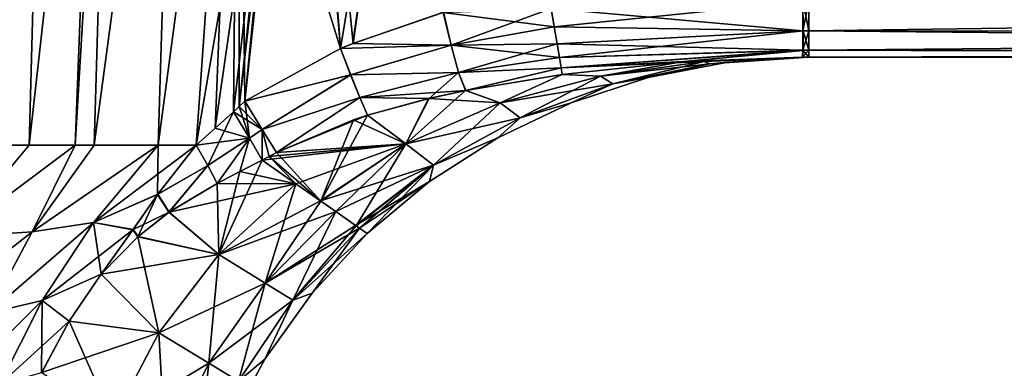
# Model space of a CAD drawing. Header units: millimetres. Extents: x -110 to 119, y -127 to 212.
# Tile 170 of 186: x 5 to 16, y 150 to 154. Entities that reach past the tile are written whole.
import ezdxf

# ---------------------------------------------------------------- set-up
doc = ezdxf.new("R2010")
doc.units = ezdxf.units.MM
doc.header["$LTSCALE"] = 26.699852
for name, color, linetype in [('245', 7, 'CONTINUOUS'), ('249', 7, 'CONTINUOUS'), ('250', 7, 'CONTINUOUS'), ('252', 7, 'CONTINUOUS'), ('253', 7, 'CONTINUOUS'), ('264', 7, 'CONTINUOUS'), ('273', 7, 'CONTINUOUS'), ('277', 7, 'CONTINUOUS'), ('278', 7, 'CONTINUOUS'), ('280', 7, 'CONTINUOUS'), ('281', 7, 'CONTINUOUS'), ('340', 7, 'CONTINUOUS'), ('341', 7, 'CONTINUOUS'), ('342', 7, 'CONTINUOUS'), ('343', 7, 'CONTINUOUS'), ('344', 7, 'CONTINUOUS'), ('345', 7, 'CONTINUOUS'), ('346', 7, 'CONTINUOUS'), ('355', 7, 'CONTINUOUS'), ('356', 7, 'CONTINUOUS'), ('357', 7, 'CONTINUOUS'), ('358', 7, 'CONTINUOUS'), ('359', 7, 'CONTINUOUS'), ('360', 7, 'CONTINUOUS'), ('361', 7, 'CONTINUOUS')]:
    doc.layers.add(name, color=color, linetype=linetype)

msp = doc.modelspace()

# ---------------------------------------------------------------- linework, layer by layer
at = {"layer": '245', "color": 7, "linetype": 'CONTINUOUS', "true_color": 0xa2afbf}
for points in [[(4.336, 152.541, 4.613), (4.055, 151.538, 4.754), (4.895, 152.541, 4.233), (4.336, 152.541, 4.613)], [(4.895, 152.541, 4.233), (4.055, 151.538, 4.754), (5.395, 152.541, 3.92), (4.895, 152.541, 4.233)], [(5.395, 152.541, 3.92), (4.055, 151.538, 4.754), (4.928, 151.598, 4.139), (5.395, 152.541, 3.92)], [(5.596, 151.698, 3.713), (6.301, 152.541, 3.466), (4.928, 151.598, 4.139), (5.596, 151.698, 3.713)], [(4.928, 151.598, 4.139), (6.301, 152.541, 3.466), (5.605, 152.541, 3.8), (4.928, 151.598, 4.139)], [(5.395, 152.541, 3.92), (4.928, 151.598, 4.139), (5.605, 152.541, 3.8), (5.395, 152.541, 3.92)], [(6.301, 152.541, 3.466), (5.596, 151.698, 3.713), (6.717, 152.541, 3.329), (6.301, 152.541, 3.466)], [(6.717, 152.541, 3.329), (5.596, 151.698, 3.713), (6.299, 152.008, 3.385), (6.717, 152.541, 3.329)], [(6.299, 152.008, 3.385), (5.596, 151.698, 3.713), (6.029, 151.621, 3.418), (6.299, 152.008, 3.385)], [(5.035, 150.848, 3.964), (5.596, 151.698, 3.713), (4.45, 150.709, 4.405), (5.035, 150.848, 3.964)], [(5.596, 151.698, 3.713), (4.928, 151.598, 4.139), (4.45, 150.709, 4.405), (5.596, 151.698, 3.713)], [(5.596, 151.698, 3.713), (5.035, 150.848, 3.964), (6.029, 151.621, 3.418), (5.596, 151.698, 3.713)], [(5.035, 150.848, 3.964), (5.68, 151.136, 3.497), (6.029, 151.621, 3.418), (5.035, 150.848, 3.964)], [(4.055, 151.538, 4.754), (3.657, 150.603, 4.987), (4.928, 151.598, 4.139), (4.055, 151.538, 4.754)], [(4.928, 151.598, 4.139), (3.657, 150.603, 4.987), (4.45, 150.709, 4.405), (4.928, 151.598, 4.139)], [(5.329, 150.622, 3.629), (5.68, 151.136, 3.497), (5.035, 150.848, 3.964), (5.329, 150.622, 3.629)], [(4.57, 149.933, 4.196), (5.035, 150.848, 3.964), (3.987, 149.803, 4.67), (4.57, 149.933, 4.196)], [(5.035, 150.848, 3.964), (4.45, 150.709, 4.405), (3.987, 149.803, 4.67), (5.035, 150.848, 3.964)], [(4.57, 149.933, 4.196), (5.329, 150.622, 3.629), (5.035, 150.848, 3.964), (4.57, 149.933, 4.196)], [(5.031, 150.064, 3.769), (5.329, 150.622, 3.629), (4.57, 149.933, 4.196), (5.031, 150.064, 3.769)]]:
    msp.add_3dface(points, dxfattribs=at)
at = {"layer": '249', "color": 7, "linetype": 'CONTINUOUS', "true_color": 0xa2afbf}
for points in [[(4.326, 159.535, 4.835), (4.336, 152.541, 4.613), (5.078, 159.448, 4.482), (4.326, 159.535, 4.835)], [(4.336, 152.541, 4.613), (4.895, 152.541, 4.233), (5.078, 159.448, 4.482), (4.336, 152.541, 4.613)], [(5.078, 159.448, 4.482), (4.895, 152.541, 4.233), (5.657, 159.369, 4.242), (5.078, 159.448, 4.482)], [(4.895, 152.541, 4.233), (5.395, 152.541, 3.92), (5.657, 159.369, 4.242), (4.895, 152.541, 4.233)], [(5.657, 159.369, 4.242), (5.395, 152.541, 3.92), (5.804, 159.348, 4.186), (5.657, 159.369, 4.242)], [(5.395, 152.541, 3.92), (5.605, 152.541, 3.8), (5.804, 159.348, 4.186), (5.395, 152.541, 3.92)], [(5.804, 159.348, 4.186), (5.605, 152.541, 3.8), (6.506, 159.239, 3.943), (5.804, 159.348, 4.186)], [(5.605, 152.541, 3.8), (6.301, 152.541, 3.466), (6.506, 159.239, 3.943), (5.605, 152.541, 3.8)], [(6.506, 159.239, 3.943), (6.301, 152.541, 3.466), (7.184, 159.128, 3.75), (6.506, 159.239, 3.943)], [(6.301, 152.541, 3.466), (6.717, 152.541, 3.329), (7.184, 159.128, 3.75), (6.301, 152.541, 3.466)], [(7.184, 159.128, 3.75), (6.717, 152.541, 3.329), (6.924, 152.726, 3.302), (7.184, 159.128, 3.75)], [(7.123, 152.906, 3.289), (7.184, 159.128, 3.75), (6.924, 152.726, 3.302), (7.123, 152.906, 3.289)], [(7.185, 152.963, 3.287), (7.184, 159.128, 3.75), (7.123, 152.906, 3.289), (7.185, 152.963, 3.287)], [(7.539, 156.018, 3.482), (7.184, 159.128, 3.75), (7.246, 153.02, 3.288), (7.539, 156.018, 3.482)], [(7.246, 153.02, 3.288), (7.184, 159.128, 3.75), (7.185, 152.963, 3.287), (7.246, 153.02, 3.288)]]:
    msp.add_3dface(points, dxfattribs=at)
at = {"layer": '250', "color": 7, "linetype": 'CONTINUOUS', "true_color": 0xa2afbf}
for points in [[(7.832, 159.019, 3.609), (7.539, 156.018, 3.482), (8.293, 153.593, 3.281), (7.832, 159.019, 3.609)], [(7.895, 159.009, 3.598), (7.832, 159.019, 3.609), (8.293, 153.593, 3.281), (7.895, 159.009, 3.598)], [(9.156, 158.825, 3.427), (7.895, 159.009, 3.598), (8.429, 153.65, 3.281), (9.156, 158.825, 3.427)], [(8.429, 153.65, 3.281), (7.895, 159.009, 3.598), (8.293, 153.593, 3.281), (8.429, 153.65, 3.281)], [(9.416, 153.989, 3.277), (9.156, 158.825, 3.427), (8.429, 153.65, 3.281), (9.416, 153.989, 3.277)], [(7.539, 156.018, 3.482), (7.246, 153.02, 3.288), (8.293, 153.593, 3.281), (7.539, 156.018, 3.482)]]:
    msp.add_3dface(points, dxfattribs=at)
at = {"layer": '252', "color": 7, "linetype": 'CONTINUOUS', "true_color": 0xa2afbf}
for points in [[(7.435, 152.377, 2.961), (7.192, 152.253, 3.009), (7.804, 152.121, 2.44), (7.435, 152.377, 2.961)], [(7.192, 152.253, 3.009), (6.944, 152.124, 3.073), (7.804, 152.121, 2.44), (7.192, 152.253, 3.009)], [(6.944, 152.124, 3.073), (6.422, 151.811, 3.237), (7.804, 152.121, 2.44), (6.944, 152.124, 3.073)], [(7.804, 152.121, 2.44), (6.422, 151.811, 3.237), (6.963, 151.35, 2.508), (7.804, 152.121, 2.44)], [(7.804, 152.121, 2.44), (6.963, 151.35, 2.508), (8.073, 151.933, 1.974), (7.804, 152.121, 2.44)], [(6.963, 151.35, 2.508), (8.24, 151.817, 1.621), (8.073, 151.933, 1.974), (6.963, 151.35, 2.508)], [(6.422, 151.811, 3.237), (6.083, 151.546, 3.352), (6.963, 151.35, 2.508), (6.422, 151.811, 3.237)], [(6.963, 151.35, 2.508), (7.469, 151.038, 1.672), (8.24, 151.817, 1.621), (6.963, 151.35, 2.508)], [(8.24, 151.817, 1.621), (7.469, 151.038, 1.672), (8.457, 151.666, 0.986), (8.24, 151.817, 1.621)], [(8.499, 151.637, 0.808), (8.457, 151.666, 0.986), (7.469, 151.038, 1.672), (8.499, 151.637, 0.808)], [(7.771, 150.852, 0.835), (8.499, 151.637, 0.808), (7.469, 151.038, 1.672), (7.771, 150.852, 0.835)], [(7.771, 150.852, 0.835), (8.584, 151.578), (8.499, 151.637, 0.808), (7.771, 150.852, 0.835)], [(6.083, 151.546, 3.352), (5.68, 151.136, 3.497), (6.963, 151.35, 2.508), (6.083, 151.546, 3.352)], [(7.982, 150.929), (8.584, 151.578), (7.771, 150.852, 0.835), (7.982, 150.929)], [(6.963, 151.35, 2.508), (5.68, 151.136, 3.497), (6.309, 150.495, 2.659), (6.963, 151.35, 2.508)], [(6.963, 151.35, 2.508), (6.309, 150.495, 2.659), (7.469, 151.038, 1.672), (6.963, 151.35, 2.508)], [(5.68, 151.136, 3.497), (5.329, 150.622, 3.629), (6.309, 150.495, 2.659), (5.68, 151.136, 3.497)], [(6.309, 150.495, 2.659), (6.853, 150.166, 1.772), (7.469, 151.038, 1.672), (6.309, 150.495, 2.659)], [(6.853, 150.166, 1.772), (7.771, 150.852, 0.835), (7.469, 151.038, 1.672), (6.853, 150.166, 1.772)], [(7.467, 150.209), (7.982, 150.929), (7.771, 150.852, 0.835), (7.467, 150.209)], [(7.178, 149.969, 0.885), (7.771, 150.852, 0.835), (6.853, 150.166, 1.772), (7.178, 149.969, 0.885)], [(7.178, 149.969, 0.885), (7.467, 150.209), (7.771, 150.852, 0.835), (7.178, 149.969, 0.885)], [(5.329, 150.622, 3.629), (5.031, 150.064, 3.769), (6.309, 150.495, 2.659), (5.329, 150.622, 3.629)], [(6.309, 150.495, 2.659), (5.031, 150.064, 3.769), (5.809, 149.539, 2.838), (6.309, 150.495, 2.659)], [(6.309, 150.495, 2.659), (5.809, 149.539, 2.838), (6.853, 150.166, 1.772), (6.309, 150.495, 2.659)], [(5.809, 149.539, 2.838), (6.383, 149.205, 1.892), (6.853, 150.166, 1.772), (5.809, 149.539, 2.838)], [(6.383, 149.205, 1.892), (7.178, 149.969, 0.885), (6.853, 150.166, 1.772), (6.383, 149.205, 1.892)], [(7.046, 149.431), (7.467, 150.209), (7.178, 149.969, 0.885), (7.046, 149.431)]]:
    msp.add_3dface(points, dxfattribs=at)
at = {"layer": '253', "color": 7, "linetype": 'CONTINUOUS', "true_color": 0xa2afbf}
for points in [[(12.033, 153.452, 2.334), (10.712, 153.313, 2.491), (11.129, 153.294, 1.974), (12.033, 153.452, 2.334)], [(12.262, 153.453, 1.974), (12.033, 153.452, 2.334), (11.129, 153.294, 1.974), (12.262, 153.453, 1.974)], [(12.262, 153.453, 1.974), (11.129, 153.294, 1.974), (12.323, 153.428, 0.986), (12.262, 153.453, 1.974)], [(12.52, 153.444), (12.323, 153.428, 0.986), (11.65, 153.277), (12.52, 153.444)], [(13.335, 153.5, 2.267), (12.033, 153.452, 2.334), (12.262, 153.453, 1.974), (13.335, 153.5, 2.267)], [(13.403, 153.5, 1.974), (13.335, 153.5, 2.267), (12.262, 153.453, 1.974), (13.403, 153.5, 1.974)], [(13.403, 153.5, 1.974), (12.262, 153.453, 1.974), (13.403, 153.5, 0.986), (13.403, 153.5, 1.974)], [(13.403, 153.5, 0.986), (12.262, 153.453, 1.974), (12.323, 153.428, 0.986), (13.403, 153.5, 0.986)], [(13.403, 153.5, 0.986), (12.323, 153.428, 0.986), (13.403, 153.5), (13.403, 153.5, 0.986)], [(13.403, 153.5), (12.323, 153.428, 0.986), (12.52, 153.444), (13.403, 153.5)], [(13.403, 153.5, 2.267), (13.335, 153.5, 2.267), (13.403, 153.5, 1.974), (13.403, 153.5, 2.267)], [(12.323, 153.428, 0.986), (11.129, 153.294, 1.974), (11.264, 153.208, 0.986), (12.323, 153.428, 0.986)], [(12.323, 153.428, 0.986), (11.264, 153.208, 0.986), (11.65, 153.277), (12.323, 153.428, 0.986)], [(10.712, 153.313, 2.491), (9.659, 153.138, 2.653), (10.034, 153.001, 1.974), (10.712, 153.313, 2.491)], [(11.129, 153.294, 1.974), (10.712, 153.313, 2.491), (10.034, 153.001, 1.974), (11.129, 153.294, 1.974)], [(11.129, 153.294, 1.974), (10.034, 153.001, 1.974), (11.264, 153.208, 0.986), (11.129, 153.294, 1.974)], [(11.65, 153.277), (11.264, 153.208, 0.986), (10.809, 153.002), (11.65, 153.277)], [(9.659, 153.138, 2.653), (9.259, 153.051, 2.716), (10.034, 153.001, 1.974), (9.659, 153.138, 2.653)], [(11.264, 153.208, 0.986), (10.034, 153.001, 1.974), (10.251, 152.84, 0.986), (11.264, 153.208, 0.986)], [(11.264, 153.208, 0.986), (10.251, 152.84, 0.986), (10.809, 153.002), (11.264, 153.208, 0.986)], [(9.259, 153.051, 2.716), (8.586, 152.869, 2.817), (9.006, 152.554, 1.974), (9.259, 153.051, 2.716)], [(10.034, 153.001, 1.974), (9.259, 153.051, 2.716), (9.006, 152.554, 1.974), (10.034, 153.001, 1.974)], [(10.034, 153.001, 1.974), (9.006, 152.554, 1.974), (10.251, 152.84, 0.986), (10.034, 153.001, 1.974)], [(10.809, 153.002), (10.251, 152.84, 0.986), (10.009, 152.622), (10.809, 153.002)], [(8.433, 152.818, 2.838), (7.592, 152.46, 2.941), (9.006, 152.554, 1.974), (8.433, 152.818, 2.838)], [(8.586, 152.869, 2.817), (8.433, 152.818, 2.838), (9.006, 152.554, 1.974), (8.586, 152.869, 2.817)], [(10.251, 152.84, 0.986), (9.006, 152.554, 1.974), (9.307, 152.324, 0.986), (10.251, 152.84, 0.986)], [(10.251, 152.84, 0.986), (9.307, 152.324, 0.986), (10.009, 152.622), (10.251, 152.84, 0.986)], [(10.009, 152.622), (9.307, 152.324, 0.986), (9.263, 152.145), (10.009, 152.622)], [(7.435, 152.377, 2.961), (7.804, 152.121, 2.44), (9.006, 152.554, 1.974), (7.435, 152.377, 2.961)], [(7.513, 152.418, 2.95), (7.435, 152.377, 2.961), (9.006, 152.554, 1.974), (7.513, 152.418, 2.95)], [(7.592, 152.46, 2.941), (7.513, 152.418, 2.95), (9.006, 152.554, 1.974), (7.592, 152.46, 2.941)], [(7.804, 152.121, 2.44), (8.073, 151.933, 1.974), (9.006, 152.554, 1.974), (7.804, 152.121, 2.44)], [(9.006, 152.554, 1.974), (8.073, 151.933, 1.974), (9.307, 152.324, 0.986), (9.006, 152.554, 1.974)], [(8.073, 151.933, 1.974), (8.24, 151.817, 1.621), (9.307, 152.324, 0.986), (8.073, 151.933, 1.974)], [(8.24, 151.817, 1.621), (8.457, 151.666, 0.986), (9.307, 152.324, 0.986), (8.24, 151.817, 1.621)], [(9.307, 152.324, 0.986), (8.457, 151.666, 0.986), (9.263, 152.145), (9.307, 152.324, 0.986)], [(8.457, 151.666, 0.986), (8.499, 151.637, 0.808), (9.263, 152.145), (8.457, 151.666, 0.986)], [(8.499, 151.637, 0.808), (8.584, 151.578), (9.263, 152.145), (8.499, 151.637, 0.808)]]:
    msp.add_3dface(points, dxfattribs=at)
at = {"layer": '264', "color": 7, "linetype": 'CONTINUOUS', "true_color": 0xa2afbf}
for points in [[(13.403, 153.5, 2.267), (13.403, 153.5, 1.974), (36.858, 153.5, -2.267), (13.403, 153.5, 2.267)], [(36.858, 153.5, 2.267), (13.403, 153.5, 2.267), (36.858, 153.5, -2.267), (36.858, 153.5, 2.267)], [(13.403, 153.5, 1.974), (13.403, 153.5, 0.986), (36.858, 153.5, -2.267), (13.403, 153.5, 1.974)], [(13.403, 153.5, 0.986), (13.403, 153.5), (36.858, 153.5, -2.267), (13.403, 153.5, 0.986)], [(36.858, 153.5, -2.267), (13.403, 153.5), (13.403, 153.5, -0.986), (36.858, 153.5, -2.267)], [(13.403, 153.5, -2.267), (36.858, 153.5, -2.267), (13.403, 153.5, -1.974), (13.403, 153.5, -2.267)], [(13.403, 153.5, -1.974), (36.858, 153.5, -2.267), (13.403, 153.5, -0.986), (13.403, 153.5, -1.974)]]:
    msp.add_3dface(points, dxfattribs=at)
at = {"layer": '273', "color": 7, "linetype": 'CONTINUOUS', "true_color": 0xa2afbf}
for points in [[(5.395, 152.541, -3.92), (4.928, 151.598, -4.139), (4.055, 151.538, -4.754), (5.395, 152.541, -3.92)], [(4.374, 152.541, -4.586), (5.395, 152.541, -3.92), (4.055, 151.538, -4.754), (4.374, 152.541, -4.586)], [(4.895, 152.541, -4.233), (5.395, 152.541, -3.92), (4.374, 152.541, -4.586), (4.895, 152.541, -4.233)], [(6.301, 152.541, -3.466), (5.596, 151.698, -3.713), (4.928, 151.598, -4.139), (6.301, 152.541, -3.466)], [(5.395, 152.541, -3.92), (6.301, 152.541, -3.466), (4.928, 151.598, -4.139), (5.395, 152.541, -3.92)], [(5.605, 152.541, -3.8), (6.301, 152.541, -3.466), (5.395, 152.541, -3.92), (5.605, 152.541, -3.8)], [(5.596, 151.698, -3.713), (6.301, 152.541, -3.466), (6.296, 152.003, -3.385), (5.596, 151.698, -3.713)], [(6.301, 152.541, -3.466), (6.717, 152.541, -3.329), (6.296, 152.003, -3.385), (6.301, 152.541, -3.466)], [(6.026, 151.617, -3.418), (5.596, 151.698, -3.713), (6.296, 152.003, -3.385), (6.026, 151.617, -3.418)], [(5.596, 151.698, -3.713), (5.035, 150.848, -3.964), (4.45, 150.709, -4.405), (5.596, 151.698, -3.713)], [(4.928, 151.598, -4.139), (5.596, 151.698, -3.713), (4.45, 150.709, -4.405), (4.928, 151.598, -4.139)], [(5.035, 150.848, -3.964), (5.596, 151.698, -3.713), (5.68, 151.136, -3.497), (5.035, 150.848, -3.964)], [(5.68, 151.136, -3.497), (5.596, 151.698, -3.713), (6.026, 151.617, -3.418), (5.68, 151.136, -3.497)], [(4.928, 151.598, -4.139), (4.45, 150.709, -4.405), (3.657, 150.603, -4.987), (4.928, 151.598, -4.139)], [(4.055, 151.538, -4.754), (4.928, 151.598, -4.139), (3.657, 150.603, -4.987), (4.055, 151.538, -4.754)], [(5.33, 150.623, -3.629), (5.035, 150.848, -3.964), (5.68, 151.136, -3.497), (5.33, 150.623, -3.629)], [(5.035, 150.848, -3.964), (4.57, 149.933, -4.196), (3.987, 149.803, -4.67), (5.035, 150.848, -3.964)], [(4.45, 150.709, -4.405), (5.035, 150.848, -3.964), (3.987, 149.803, -4.67), (4.45, 150.709, -4.405)], [(4.57, 149.933, -4.196), (5.035, 150.848, -3.964), (5.028, 150.059, -3.77), (4.57, 149.933, -4.196)], [(5.028, 150.059, -3.77), (5.035, 150.848, -3.964), (5.33, 150.623, -3.629), (5.028, 150.059, -3.77)]]:
    msp.add_3dface(points, dxfattribs=at)
at = {"layer": '277', "color": 7, "linetype": 'CONTINUOUS', "true_color": 0xa2afbf}
for points in [[(5.078, 159.448, -4.482), (4.374, 152.541, -4.586), (4.326, 159.535, -4.835), (5.078, 159.448, -4.482)], [(4.895, 152.541, -4.233), (4.374, 152.541, -4.586), (5.078, 159.448, -4.482), (4.895, 152.541, -4.233)], [(5.657, 159.369, -4.242), (4.895, 152.541, -4.233), (5.078, 159.448, -4.482), (5.657, 159.369, -4.242)], [(5.395, 152.541, -3.92), (4.895, 152.541, -4.233), (5.657, 159.369, -4.242), (5.395, 152.541, -3.92)], [(5.804, 159.348, -4.186), (5.395, 152.541, -3.92), (5.657, 159.369, -4.242), (5.804, 159.348, -4.186)], [(5.605, 152.541, -3.8), (5.395, 152.541, -3.92), (5.804, 159.348, -4.186), (5.605, 152.541, -3.8)], [(6.506, 159.239, -3.943), (5.605, 152.541, -3.8), (5.804, 159.348, -4.186), (6.506, 159.239, -3.943)], [(6.301, 152.541, -3.466), (5.605, 152.541, -3.8), (6.506, 159.239, -3.943), (6.301, 152.541, -3.466)], [(7.184, 159.128, -3.75), (6.301, 152.541, -3.466), (6.506, 159.239, -3.943), (7.184, 159.128, -3.75)], [(6.717, 152.541, -3.329), (6.301, 152.541, -3.466), (7.184, 159.128, -3.75), (6.717, 152.541, -3.329)], [(7.832, 159.019, -3.609), (6.717, 152.541, -3.329), (7.184, 159.128, -3.75), (7.832, 159.019, -3.609)], [(6.717, 152.541, -3.329), (7.832, 159.019, -3.609), (6.924, 152.726, -3.302), (6.717, 152.541, -3.329)], [(7.832, 159.019, -3.609), (7.123, 152.906, -3.289), (6.924, 152.726, -3.302), (7.832, 159.019, -3.609)], [(7.185, 152.963, -3.287), (7.123, 152.906, -3.289), (7.832, 159.019, -3.609), (7.185, 152.963, -3.287)], [(7.539, 156.018, -3.482), (7.185, 152.963, -3.287), (7.832, 159.019, -3.609), (7.539, 156.018, -3.482)], [(7.246, 153.02, -3.288), (7.185, 152.963, -3.287), (7.539, 156.018, -3.482), (7.246, 153.02, -3.288)]]:
    msp.add_3dface(points, dxfattribs=at)
at = {"layer": '278', "color": 7, "linetype": 'CONTINUOUS', "true_color": 0xa2afbf}
for points in [[(7.246, 153.02, -3.288), (7.539, 156.018, -3.482), (7.895, 159.009, -3.598), (7.246, 153.02, -3.288)], [(7.246, 153.02, -3.288), (7.895, 159.009, -3.598), (8.293, 153.593, -3.281), (7.246, 153.02, -3.288)], [(7.895, 159.009, -3.598), (9.155, 158.825, -3.427), (8.293, 153.593, -3.281), (7.895, 159.009, -3.598)], [(8.293, 153.593, -3.281), (9.155, 158.825, -3.427), (8.425, 153.649, -3.281), (8.293, 153.593, -3.281)], [(8.425, 153.649, -3.281), (9.155, 158.825, -3.427), (9.413, 153.988, -3.277), (8.425, 153.649, -3.281)]]:
    msp.add_3dface(points, dxfattribs=at)
at = {"layer": '280', "color": 7, "linetype": 'CONTINUOUS', "true_color": 0xa2afbf}
for points in [[(7.804, 152.121, -2.44), (6.963, 151.35, -2.508), (7.435, 152.377, -2.961), (7.804, 152.121, -2.44)], [(7.435, 152.377, -2.961), (6.963, 151.35, -2.508), (7.192, 152.253, -3.009), (7.435, 152.377, -2.961)], [(6.963, 151.35, -2.508), (6.944, 152.124, -3.073), (7.192, 152.253, -3.009), (6.963, 151.35, -2.508)], [(6.42, 151.81, -3.238), (6.944, 152.124, -3.073), (6.963, 151.35, -2.508), (6.42, 151.81, -3.238)], [(6.963, 151.35, -2.508), (7.804, 152.121, -2.44), (7.469, 151.038, -1.672), (6.963, 151.35, -2.508)], [(7.469, 151.038, -1.672), (7.804, 152.121, -2.44), (8.077, 151.93, -1.967), (7.469, 151.038, -1.672)], [(8.24, 151.817, -1.621), (7.469, 151.038, -1.672), (8.077, 151.93, -1.967), (8.24, 151.817, -1.621)], [(6.079, 151.543, -3.353), (6.42, 151.81, -3.238), (6.963, 151.35, -2.508), (6.079, 151.543, -3.353)], [(7.469, 151.038, -1.672), (8.24, 151.817, -1.621), (7.771, 150.852, -0.835), (7.469, 151.038, -1.672)], [(7.771, 150.852, -0.835), (8.24, 151.817, -1.621), (8.461, 151.663, -0.968), (7.771, 150.852, -0.835)], [(8.499, 151.637, -0.808), (7.771, 150.852, -0.835), (8.461, 151.663, -0.968), (8.499, 151.637, -0.808)], [(7.982, 150.929), (7.771, 150.852, -0.835), (8.499, 151.637, -0.808), (7.982, 150.929)], [(8.584, 151.578), (7.982, 150.929), (8.499, 151.637, -0.808), (8.584, 151.578)], [(5.68, 151.136, -3.497), (6.079, 151.543, -3.353), (6.309, 150.495, -2.659), (5.68, 151.136, -3.497)], [(6.309, 150.495, -2.659), (6.079, 151.543, -3.353), (6.963, 151.35, -2.508), (6.309, 150.495, -2.659)], [(6.309, 150.495, -2.659), (6.963, 151.35, -2.508), (6.853, 150.166, -1.772), (6.309, 150.495, -2.659)], [(6.853, 150.166, -1.772), (6.963, 151.35, -2.508), (7.469, 151.038, -1.672), (6.853, 150.166, -1.772)], [(5.33, 150.623, -3.629), (5.68, 151.136, -3.497), (6.309, 150.495, -2.659), (5.33, 150.623, -3.629)], [(6.853, 150.166, -1.772), (7.469, 151.038, -1.672), (7.178, 149.969, -0.885), (6.853, 150.166, -1.772)], [(7.178, 149.969, -0.885), (7.469, 151.038, -1.672), (7.771, 150.852, -0.835), (7.178, 149.969, -0.885)], [(7.982, 150.929), (7.467, 150.209), (7.771, 150.852, -0.835), (7.982, 150.929)], [(7.467, 150.209), (7.178, 149.969, -0.885), (7.771, 150.852, -0.835), (7.467, 150.209)], [(5.028, 150.059, -3.77), (5.33, 150.623, -3.629), (5.809, 149.539, -2.838), (5.028, 150.059, -3.77)], [(5.809, 149.539, -2.838), (5.33, 150.623, -3.629), (6.309, 150.495, -2.659), (5.809, 149.539, -2.838)], [(5.809, 149.539, -2.838), (6.309, 150.495, -2.659), (6.383, 149.205, -1.892), (5.809, 149.539, -2.838)], [(6.383, 149.205, -1.892), (6.309, 150.495, -2.659), (6.853, 150.166, -1.772), (6.383, 149.205, -1.892)], [(6.383, 149.205, -1.892), (6.853, 150.166, -1.772), (6.728, 149.006, -0.945), (6.383, 149.205, -1.892)], [(6.728, 149.006, -0.945), (6.853, 150.166, -1.772), (7.178, 149.969, -0.885), (6.728, 149.006, -0.945)], [(7.467, 150.209), (7.046, 149.431), (7.178, 149.969, -0.885), (7.467, 150.209)]]:
    msp.add_3dface(points, dxfattribs=at)
at = {"layer": '281', "color": 7, "linetype": 'CONTINUOUS', "true_color": 0xa2afbf}
for points in [[(12.033, 153.452, -2.334), (11.129, 153.294, -1.974), (10.712, 153.313, -2.491), (12.033, 153.452, -2.334)], [(12.262, 153.453, -1.974), (11.129, 153.294, -1.974), (12.033, 153.452, -2.334), (12.262, 153.453, -1.974)], [(11.129, 153.294, -1.974), (12.262, 153.453, -1.974), (11.264, 153.208, -0.986), (11.129, 153.294, -1.974)], [(12.262, 153.453, -1.974), (12.323, 153.428, -0.986), (11.264, 153.208, -0.986), (12.262, 153.453, -1.974)], [(12.52, 153.444), (11.65, 153.277), (12.323, 153.428, -0.986), (12.52, 153.444)], [(13.335, 153.5, -2.267), (12.262, 153.453, -1.974), (12.033, 153.452, -2.334), (13.335, 153.5, -2.267)], [(13.403, 153.5, -2.267), (13.403, 153.5, -1.974), (12.262, 153.453, -1.974), (13.403, 153.5, -2.267)], [(12.262, 153.453, -1.974), (13.403, 153.5, -1.974), (12.323, 153.428, -0.986), (12.262, 153.453, -1.974)], [(13.403, 153.5, -2.267), (12.262, 153.453, -1.974), (13.335, 153.5, -2.267), (13.403, 153.5, -2.267)], [(13.403, 153.5, -0.986), (12.52, 153.444), (12.323, 153.428, -0.986), (13.403, 153.5, -0.986)], [(13.403, 153.5, -1.974), (13.403, 153.5, -0.986), (12.323, 153.428, -0.986), (13.403, 153.5, -1.974)], [(13.403, 153.5), (12.52, 153.444), (13.403, 153.5, -0.986), (13.403, 153.5)], [(12.323, 153.428, -0.986), (11.65, 153.277), (11.264, 153.208, -0.986), (12.323, 153.428, -0.986)], [(10.712, 153.313, -2.491), (10.034, 153.001, -1.974), (9.656, 153.137, -2.653), (10.712, 153.313, -2.491)], [(11.129, 153.294, -1.974), (10.034, 153.001, -1.974), (10.712, 153.313, -2.491), (11.129, 153.294, -1.974)], [(10.034, 153.001, -1.974), (11.129, 153.294, -1.974), (10.251, 152.84, -0.986), (10.034, 153.001, -1.974)], [(11.129, 153.294, -1.974), (11.264, 153.208, -0.986), (10.251, 152.84, -0.986), (11.129, 153.294, -1.974)], [(11.65, 153.277), (10.809, 153.002), (11.264, 153.208, -0.986), (11.65, 153.277)], [(10.034, 153.001, -1.974), (9.006, 152.554, -1.974), (9.656, 153.137, -2.653), (10.034, 153.001, -1.974)], [(9.656, 153.137, -2.653), (9.006, 152.554, -1.974), (9.251, 153.049, -2.717), (9.656, 153.137, -2.653)], [(11.264, 153.208, -0.986), (10.809, 153.002), (10.251, 152.84, -0.986), (11.264, 153.208, -0.986)], [(9.251, 153.049, -2.717), (9.006, 152.554, -1.974), (8.585, 152.868, -2.817), (9.251, 153.049, -2.717)], [(9.006, 152.554, -1.974), (10.034, 153.001, -1.974), (9.307, 152.324, -0.986), (9.006, 152.554, -1.974)], [(10.034, 153.001, -1.974), (10.251, 152.84, -0.986), (9.307, 152.324, -0.986), (10.034, 153.001, -1.974)], [(10.809, 153.002), (10.009, 152.622), (10.251, 152.84, -0.986), (10.809, 153.002)], [(8.077, 151.93, -1.967), (7.592, 152.46, -2.941), (8.432, 152.818, -2.838), (8.077, 151.93, -1.967)], [(9.006, 152.554, -1.974), (8.077, 151.93, -1.967), (8.585, 152.868, -2.817), (9.006, 152.554, -1.974)], [(8.585, 152.868, -2.817), (8.077, 151.93, -1.967), (8.432, 152.818, -2.838), (8.585, 152.868, -2.817)], [(10.251, 152.84, -0.986), (10.009, 152.622), (9.307, 152.324, -0.986), (10.251, 152.84, -0.986)], [(10.009, 152.622), (9.263, 152.145), (9.307, 152.324, -0.986), (10.009, 152.622)], [(8.24, 151.817, -1.621), (8.077, 151.93, -1.967), (9.006, 152.554, -1.974), (8.24, 151.817, -1.621)], [(8.461, 151.663, -0.968), (8.24, 151.817, -1.621), (9.006, 152.554, -1.974), (8.461, 151.663, -0.968)], [(8.461, 151.663, -0.968), (9.006, 152.554, -1.974), (9.307, 152.324, -0.986), (8.461, 151.663, -0.968)], [(7.804, 152.121, -2.44), (7.435, 152.377, -2.961), (7.513, 152.418, -2.95), (7.804, 152.121, -2.44)], [(7.592, 152.46, -2.941), (8.077, 151.93, -1.967), (7.513, 152.418, -2.95), (7.592, 152.46, -2.941)], [(8.077, 151.93, -1.967), (7.804, 152.121, -2.44), (7.513, 152.418, -2.95), (8.077, 151.93, -1.967)], [(8.499, 151.637, -0.808), (8.461, 151.663, -0.968), (9.307, 152.324, -0.986), (8.499, 151.637, -0.808)], [(8.584, 151.578), (8.499, 151.637, -0.808), (9.307, 152.324, -0.986), (8.584, 151.578)], [(9.263, 152.145), (8.584, 151.578), (9.307, 152.324, -0.986), (9.263, 152.145)]]:
    msp.add_3dface(points, dxfattribs=at)
at = {"layer": '340', "color": 7, "linetype": 'CONTINUOUS', "true_color": 0xa2afbf}
for points in [[(6.296, 152.003, -3.385), (6.717, 152.541, -3.329), (6.844, 152.32, -3.233), (6.296, 152.003, -3.385)], [(6.42, 151.81, -3.238), (6.296, 152.003, -3.385), (6.844, 152.32, -3.233), (6.42, 151.81, -3.238)], [(6.944, 152.124, -3.073), (6.42, 151.81, -3.238), (6.844, 152.32, -3.233), (6.944, 152.124, -3.073)], [(6.026, 151.617, -3.418), (6.296, 152.003, -3.385), (6.079, 151.543, -3.353), (6.026, 151.617, -3.418)], [(6.296, 152.003, -3.385), (6.42, 151.81, -3.238), (6.079, 151.543, -3.353), (6.296, 152.003, -3.385)], [(5.68, 151.136, -3.497), (6.026, 151.617, -3.418), (6.079, 151.543, -3.353), (5.68, 151.136, -3.497)]]:
    msp.add_3dface(points, dxfattribs=at)
at = {"layer": '341', "color": 7, "linetype": 'CONTINUOUS', "true_color": 0xa2afbf}
for points in [[(6.924, 152.726, -3.302), (7.123, 152.906, -3.289), (7.297, 152.618, -3.18), (6.924, 152.726, -3.302)], [(6.717, 152.541, -3.329), (6.924, 152.726, -3.302), (7.297, 152.618, -3.18), (6.717, 152.541, -3.329)], [(6.844, 152.32, -3.233), (6.717, 152.541, -3.329), (7.297, 152.618, -3.18), (6.844, 152.32, -3.233)], [(6.944, 152.124, -3.073), (6.844, 152.32, -3.233), (7.297, 152.618, -3.18), (6.944, 152.124, -3.073)], [(7.192, 152.253, -3.009), (6.944, 152.124, -3.073), (7.297, 152.618, -3.18), (7.192, 152.253, -3.009)], [(7.435, 152.377, -2.961), (7.192, 152.253, -3.009), (7.297, 152.618, -3.18), (7.435, 152.377, -2.961)]]:
    msp.add_3dface(points, dxfattribs=at)
at = {"layer": '342', "color": 7, "linetype": 'CONTINUOUS', "true_color": 0xa2afbf}
for points in [[(7.185, 152.963, -3.287), (7.246, 153.02, -3.288), (7.437, 152.712, -3.178), (7.185, 152.963, -3.287)], [(7.123, 152.906, -3.289), (7.185, 152.963, -3.287), (7.437, 152.712, -3.178), (7.123, 152.906, -3.289)], [(7.297, 152.618, -3.18), (7.123, 152.906, -3.289), (7.437, 152.712, -3.178), (7.297, 152.618, -3.18)], [(7.435, 152.377, -2.961), (7.297, 152.618, -3.18), (7.437, 152.712, -3.178), (7.435, 152.377, -2.961)], [(7.513, 152.418, -2.95), (7.435, 152.377, -2.961), (7.437, 152.712, -3.178), (7.513, 152.418, -2.95)], [(7.592, 152.46, -2.941), (7.513, 152.418, -2.95), (7.437, 152.712, -3.178), (7.592, 152.46, -2.941)]]:
    msp.add_3dface(points, dxfattribs=at)
at = {"layer": '343', "color": 7, "linetype": 'CONTINUOUS', "true_color": 0xa2afbf}
for points in [[(8.425, 153.649, -3.281), (9.413, 153.988, -3.277), (9.499, 153.631, -3.19), (8.425, 153.649, -3.281)], [(10.625, 153.829, -3.166), (9.413, 153.988, -3.277), (10.59, 154.032, -3.244), (10.625, 153.829, -3.166)], [(9.499, 153.631, -3.19), (9.413, 153.988, -3.277), (10.625, 153.829, -3.166), (9.499, 153.631, -3.19)], [(10.655, 153.647, -3.045), (9.499, 153.631, -3.19), (10.625, 153.829, -3.166), (10.655, 153.647, -3.045)], [(7.246, 153.02, -3.288), (8.293, 153.593, -3.281), (8.402, 153.308, -3.213), (7.246, 153.02, -3.288)], [(8.293, 153.593, -3.281), (8.425, 153.649, -3.281), (9.499, 153.631, -3.19), (8.293, 153.593, -3.281)], [(8.293, 153.593, -3.281), (9.499, 153.631, -3.19), (8.402, 153.308, -3.213), (8.293, 153.593, -3.281)], [(9.499, 153.631, -3.19), (9.578, 153.332, -2.973), (8.402, 153.308, -3.213), (9.499, 153.631, -3.19)], [(10.681, 153.496, -2.887), (9.499, 153.631, -3.19), (10.655, 153.647, -3.045), (10.681, 153.496, -2.887)], [(9.578, 153.332, -2.973), (9.499, 153.631, -3.19), (10.681, 153.496, -2.887), (9.578, 153.332, -2.973)], [(10.7, 153.383, -2.699), (9.578, 153.332, -2.973), (10.681, 153.496, -2.887), (10.7, 153.383, -2.699)], [(8.402, 153.308, -3.213), (9.578, 153.332, -2.973), (8.503, 153.059, -3.053), (8.402, 153.308, -3.213)], [(9.578, 153.332, -2.973), (9.656, 153.137, -2.653), (8.503, 153.059, -3.053), (9.578, 153.332, -2.973)], [(9.656, 153.137, -2.653), (9.578, 153.332, -2.973), (10.7, 153.383, -2.699), (9.656, 153.137, -2.653)], [(10.712, 153.313, -2.491), (9.656, 153.137, -2.653), (10.7, 153.383, -2.699), (10.712, 153.313, -2.491)], [(7.437, 152.712, -3.178), (7.246, 153.02, -3.288), (8.402, 153.308, -3.213), (7.437, 152.712, -3.178)], [(7.437, 152.712, -3.178), (8.402, 153.308, -3.213), (8.503, 153.059, -3.053), (7.437, 152.712, -3.178)], [(9.656, 153.137, -2.653), (9.251, 153.049, -2.717), (8.503, 153.059, -3.053), (9.656, 153.137, -2.653)], [(7.592, 152.46, -2.941), (7.437, 152.712, -3.178), (8.503, 153.059, -3.053), (7.592, 152.46, -2.941)], [(8.585, 152.868, -2.817), (7.592, 152.46, -2.941), (8.503, 153.059, -3.053), (8.585, 152.868, -2.817)], [(9.251, 153.049, -2.717), (8.585, 152.868, -2.817), (8.503, 153.059, -3.053), (9.251, 153.049, -2.717)], [(7.592, 152.46, -2.941), (8.585, 152.868, -2.817), (8.432, 152.818, -2.838), (7.592, 152.46, -2.941)]]:
    msp.add_3dface(points, dxfattribs=at)
at = {"layer": '344', "color": 7, "linetype": 'CONTINUOUS', "true_color": 0xa2afbf}
for points in [[(13.337, 153.787, -2.968), (10.59, 154.032, -3.244), (13.337, 154.106, -3.186), (13.337, 153.787, -2.968)], [(10.625, 153.829, -3.166), (10.59, 154.032, -3.244), (13.337, 153.787, -2.968), (10.625, 153.829, -3.166)], [(10.655, 153.647, -3.045), (10.625, 153.829, -3.166), (13.337, 153.787, -2.968), (10.655, 153.647, -3.045)], [(13.336, 153.575, -2.646), (10.655, 153.647, -3.045), (13.337, 153.787, -2.968), (13.336, 153.575, -2.646)], [(10.681, 153.496, -2.887), (10.655, 153.647, -3.045), (13.336, 153.575, -2.646), (10.681, 153.496, -2.887)], [(10.7, 153.383, -2.699), (10.681, 153.496, -2.887), (13.336, 153.575, -2.646), (10.7, 153.383, -2.699)], [(13.335, 153.5, -2.267), (10.7, 153.383, -2.699), (13.336, 153.575, -2.646), (13.335, 153.5, -2.267)], [(13.335, 153.5, -2.267), (12.033, 153.452, -2.334), (10.7, 153.383, -2.699), (13.335, 153.5, -2.267)], [(12.033, 153.452, -2.334), (10.712, 153.313, -2.491), (10.7, 153.383, -2.699), (12.033, 153.452, -2.334)]]:
    msp.add_3dface(points, dxfattribs=at)
at = {"layer": '345', "color": 7, "linetype": 'CONTINUOUS', "true_color": 0xa2afbf}
for points in [[(13.337, 153.787, -2.968), (13.337, 154.106, -3.186), (13.403, 154.106, -3.186), (13.337, 153.787, -2.968)], [(13.403, 153.787, -2.968), (13.337, 153.787, -2.968), (13.403, 154.106, -3.186), (13.403, 153.787, -2.968)], [(13.336, 153.575, -2.646), (13.337, 153.787, -2.968), (13.403, 153.787, -2.968), (13.336, 153.575, -2.646)], [(13.403, 153.575, -2.645), (13.336, 153.575, -2.646), (13.403, 153.787, -2.968), (13.403, 153.575, -2.645)], [(13.403, 153.5, -2.267), (13.335, 153.5, -2.267), (13.336, 153.575, -2.646), (13.403, 153.5, -2.267)], [(13.403, 153.5, -2.267), (13.336, 153.575, -2.646), (13.403, 153.575, -2.645), (13.403, 153.5, -2.267)]]:
    msp.add_3dface(points, dxfattribs=at)
at = {"layer": '346', "color": 7, "linetype": 'CONTINUOUS', "true_color": 0xa2afbf}
for points in [[(13.403, 153.787, -2.968), (13.403, 154.106, -3.186), (36.858, 153.781, -2.962), (13.403, 153.787, -2.968)], [(36.858, 153.781, -2.962), (13.403, 154.106, -3.186), (36.858, 154.102, -3.184), (36.858, 153.781, -2.962)], [(13.403, 153.575, -2.645), (13.403, 153.787, -2.968), (36.858, 153.57, -2.634), (13.403, 153.575, -2.645)], [(36.858, 153.57, -2.634), (13.403, 153.787, -2.968), (36.858, 153.781, -2.962), (36.858, 153.57, -2.634)], [(36.858, 153.5, -2.267), (13.403, 153.5, -2.267), (13.403, 153.575, -2.645), (36.858, 153.5, -2.267)], [(36.858, 153.5, -2.267), (13.403, 153.575, -2.645), (36.858, 153.57, -2.634), (36.858, 153.5, -2.267)]]:
    msp.add_3dface(points, dxfattribs=at)
at = {"layer": '355', "color": 7, "linetype": 'CONTINUOUS', "true_color": 0xa2afbf}
for points in [[(13.403, 153.787, 2.968), (36.858, 154.102, 3.184), (13.403, 154.106, 3.186), (13.403, 153.787, 2.968)], [(36.858, 153.781, 2.962), (36.858, 154.102, 3.184), (13.403, 153.787, 2.968), (36.858, 153.781, 2.962)], [(13.403, 153.575, 2.645), (36.858, 153.781, 2.962), (13.403, 153.787, 2.968), (13.403, 153.575, 2.645)], [(36.858, 153.57, 2.634), (36.858, 153.781, 2.962), (13.403, 153.575, 2.645), (36.858, 153.57, 2.634)], [(13.403, 153.5, 2.267), (36.858, 153.57, 2.634), (13.403, 153.575, 2.645), (13.403, 153.5, 2.267)], [(13.403, 153.5, 2.267), (36.858, 153.5, 2.267), (36.858, 153.57, 2.634), (13.403, 153.5, 2.267)]]:
    msp.add_3dface(points, dxfattribs=at)
at = {"layer": '356', "color": 7, "linetype": 'CONTINUOUS', "true_color": 0xa2afbf}
for points in [[(13.403, 153.787, 2.968), (13.403, 154.106, 3.186), (13.338, 154.106, 3.186), (13.403, 153.787, 2.968)], [(13.339, 153.787, 2.968), (13.403, 153.787, 2.968), (13.338, 154.106, 3.186), (13.339, 153.787, 2.968)], [(13.403, 153.575, 2.645), (13.403, 153.787, 2.968), (13.339, 153.787, 2.968), (13.403, 153.575, 2.645)], [(13.339, 153.574, 2.645), (13.403, 153.575, 2.645), (13.339, 153.787, 2.968), (13.339, 153.574, 2.645)], [(13.335, 153.5, 2.267), (13.403, 153.575, 2.645), (13.339, 153.574, 2.645), (13.335, 153.5, 2.267)], [(13.335, 153.5, 2.267), (13.403, 153.5, 2.267), (13.403, 153.575, 2.645), (13.335, 153.5, 2.267)]]:
    msp.add_3dface(points, dxfattribs=at)
at = {"layer": '357', "color": 7, "linetype": 'CONTINUOUS', "true_color": 0xa2afbf}
for points in [[(10.625, 153.829, 3.166), (13.338, 154.106, 3.186), (10.59, 154.032, 3.244), (10.625, 153.829, 3.166)], [(13.339, 153.787, 2.968), (13.338, 154.106, 3.186), (10.625, 153.829, 3.166), (13.339, 153.787, 2.968)], [(10.655, 153.647, 3.045), (13.339, 153.787, 2.968), (10.625, 153.829, 3.166), (10.655, 153.647, 3.045)], [(10.681, 153.496, 2.887), (13.339, 153.787, 2.968), (10.655, 153.647, 3.045), (10.681, 153.496, 2.887)], [(13.339, 153.574, 2.645), (13.339, 153.787, 2.968), (10.681, 153.496, 2.887), (13.339, 153.574, 2.645)], [(10.7, 153.383, 2.699), (13.339, 153.574, 2.645), (10.681, 153.496, 2.887), (10.7, 153.383, 2.699)], [(12.033, 153.452, 2.334), (13.339, 153.574, 2.645), (10.7, 153.383, 2.699), (12.033, 153.452, 2.334)], [(12.033, 153.452, 2.334), (13.335, 153.5, 2.267), (13.339, 153.574, 2.645), (12.033, 153.452, 2.334)], [(10.712, 153.313, 2.491), (12.033, 153.452, 2.334), (10.7, 153.383, 2.699), (10.712, 153.313, 2.491)]]:
    msp.add_3dface(points, dxfattribs=at)
at = {"layer": '358', "color": 7, "linetype": 'CONTINUOUS', "true_color": 0xa2afbf}
for points in [[(9.416, 153.989, 3.277), (8.429, 153.65, 3.281), (9.5, 153.631, 3.19), (9.416, 153.989, 3.277)], [(10.59, 154.032, 3.244), (9.416, 153.989, 3.277), (9.5, 153.631, 3.19), (10.59, 154.032, 3.244)], [(10.625, 153.829, 3.166), (10.59, 154.032, 3.244), (9.5, 153.631, 3.19), (10.625, 153.829, 3.166)], [(10.655, 153.647, 3.045), (10.625, 153.829, 3.166), (9.5, 153.631, 3.19), (10.655, 153.647, 3.045)], [(8.293, 153.593, 3.281), (7.246, 153.02, 3.288), (8.403, 153.309, 3.213), (8.293, 153.593, 3.281)], [(8.429, 153.65, 3.281), (8.293, 153.593, 3.281), (9.5, 153.631, 3.19), (8.429, 153.65, 3.281)], [(8.293, 153.593, 3.281), (8.403, 153.309, 3.213), (9.5, 153.631, 3.19), (8.293, 153.593, 3.281)], [(9.5, 153.631, 3.19), (8.403, 153.309, 3.213), (9.579, 153.332, 2.973), (9.5, 153.631, 3.19)], [(10.655, 153.647, 3.045), (9.5, 153.631, 3.19), (9.579, 153.332, 2.973), (10.655, 153.647, 3.045)], [(10.681, 153.496, 2.887), (10.655, 153.647, 3.045), (9.579, 153.332, 2.973), (10.681, 153.496, 2.887)], [(10.7, 153.383, 2.699), (10.681, 153.496, 2.887), (9.579, 153.332, 2.973), (10.7, 153.383, 2.699)], [(8.403, 153.309, 3.213), (8.504, 153.059, 3.053), (9.579, 153.332, 2.973), (8.403, 153.309, 3.213)], [(8.504, 153.059, 3.053), (9.259, 153.051, 2.716), (9.579, 153.332, 2.973), (8.504, 153.059, 3.053)], [(9.259, 153.051, 2.716), (9.659, 153.138, 2.653), (9.579, 153.332, 2.973), (9.259, 153.051, 2.716)], [(9.659, 153.138, 2.653), (10.7, 153.383, 2.699), (9.579, 153.332, 2.973), (9.659, 153.138, 2.653)], [(9.659, 153.138, 2.653), (10.712, 153.313, 2.491), (10.7, 153.383, 2.699), (9.659, 153.138, 2.653)], [(8.403, 153.309, 3.213), (7.246, 153.02, 3.288), (7.437, 152.712, 3.178), (8.403, 153.309, 3.213)], [(8.504, 153.059, 3.053), (8.403, 153.309, 3.213), (7.437, 152.712, 3.178), (8.504, 153.059, 3.053)], [(7.592, 152.46, 2.941), (8.504, 153.059, 3.053), (7.437, 152.712, 3.178), (7.592, 152.46, 2.941)], [(7.592, 152.46, 2.941), (8.586, 152.869, 2.817), (8.504, 153.059, 3.053), (7.592, 152.46, 2.941)], [(8.586, 152.869, 2.817), (9.259, 153.051, 2.716), (8.504, 153.059, 3.053), (8.586, 152.869, 2.817)], [(7.592, 152.46, 2.941), (8.433, 152.818, 2.838), (8.586, 152.869, 2.817), (7.592, 152.46, 2.941)]]:
    msp.add_3dface(points, dxfattribs=at)
at = {"layer": '359', "color": 7, "linetype": 'CONTINUOUS', "true_color": 0xa2afbf}
for points in [[(7.246, 153.02, 3.288), (7.185, 152.963, 3.287), (7.297, 152.618, 3.18), (7.246, 153.02, 3.288)], [(7.437, 152.712, 3.178), (7.246, 153.02, 3.288), (7.297, 152.618, 3.18), (7.437, 152.712, 3.178)], [(7.185, 152.963, 3.287), (7.123, 152.906, 3.289), (7.297, 152.618, 3.18), (7.185, 152.963, 3.287)], [(7.435, 152.377, 2.961), (7.437, 152.712, 3.178), (7.297, 152.618, 3.18), (7.435, 152.377, 2.961)], [(7.435, 152.377, 2.961), (7.513, 152.418, 2.95), (7.437, 152.712, 3.178), (7.435, 152.377, 2.961)], [(7.513, 152.418, 2.95), (7.592, 152.46, 2.941), (7.437, 152.712, 3.178), (7.513, 152.418, 2.95)]]:
    msp.add_3dface(points, dxfattribs=at)
at = {"layer": '360', "color": 7, "linetype": 'CONTINUOUS', "true_color": 0xa2afbf}
for points in [[(6.717, 152.541, 3.329), (7.123, 152.906, 3.289), (6.924, 152.726, 3.302), (6.717, 152.541, 3.329)], [(7.123, 152.906, 3.289), (6.717, 152.541, 3.329), (6.844, 152.32, 3.233), (7.123, 152.906, 3.289)], [(7.297, 152.618, 3.18), (7.123, 152.906, 3.289), (6.844, 152.32, 3.233), (7.297, 152.618, 3.18)], [(6.944, 152.124, 3.073), (7.297, 152.618, 3.18), (6.844, 152.32, 3.233), (6.944, 152.124, 3.073)], [(6.944, 152.124, 3.073), (7.192, 152.253, 3.009), (7.297, 152.618, 3.18), (6.944, 152.124, 3.073)], [(7.192, 152.253, 3.009), (7.435, 152.377, 2.961), (7.297, 152.618, 3.18), (7.192, 152.253, 3.009)]]:
    msp.add_3dface(points, dxfattribs=at)
at = {"layer": '361', "color": 7, "linetype": 'CONTINUOUS', "true_color": 0xa2afbf}
for points in [[(6.717, 152.541, 3.329), (6.299, 152.008, 3.385), (6.844, 152.32, 3.233), (6.717, 152.541, 3.329)], [(6.299, 152.008, 3.385), (6.422, 151.811, 3.237), (6.844, 152.32, 3.233), (6.299, 152.008, 3.385)], [(6.422, 151.811, 3.237), (6.944, 152.124, 3.073), (6.844, 152.32, 3.233), (6.422, 151.811, 3.237)], [(6.299, 152.008, 3.385), (6.029, 151.621, 3.418), (6.422, 151.811, 3.237), (6.299, 152.008, 3.385)], [(6.029, 151.621, 3.418), (6.083, 151.546, 3.352), (6.422, 151.811, 3.237), (6.029, 151.621, 3.418)], [(6.029, 151.621, 3.418), (5.68, 151.136, 3.497), (6.083, 151.546, 3.352), (6.029, 151.621, 3.418)]]:
    msp.add_3dface(points, dxfattribs=at)

doc.saveas('drawing.dxf')
